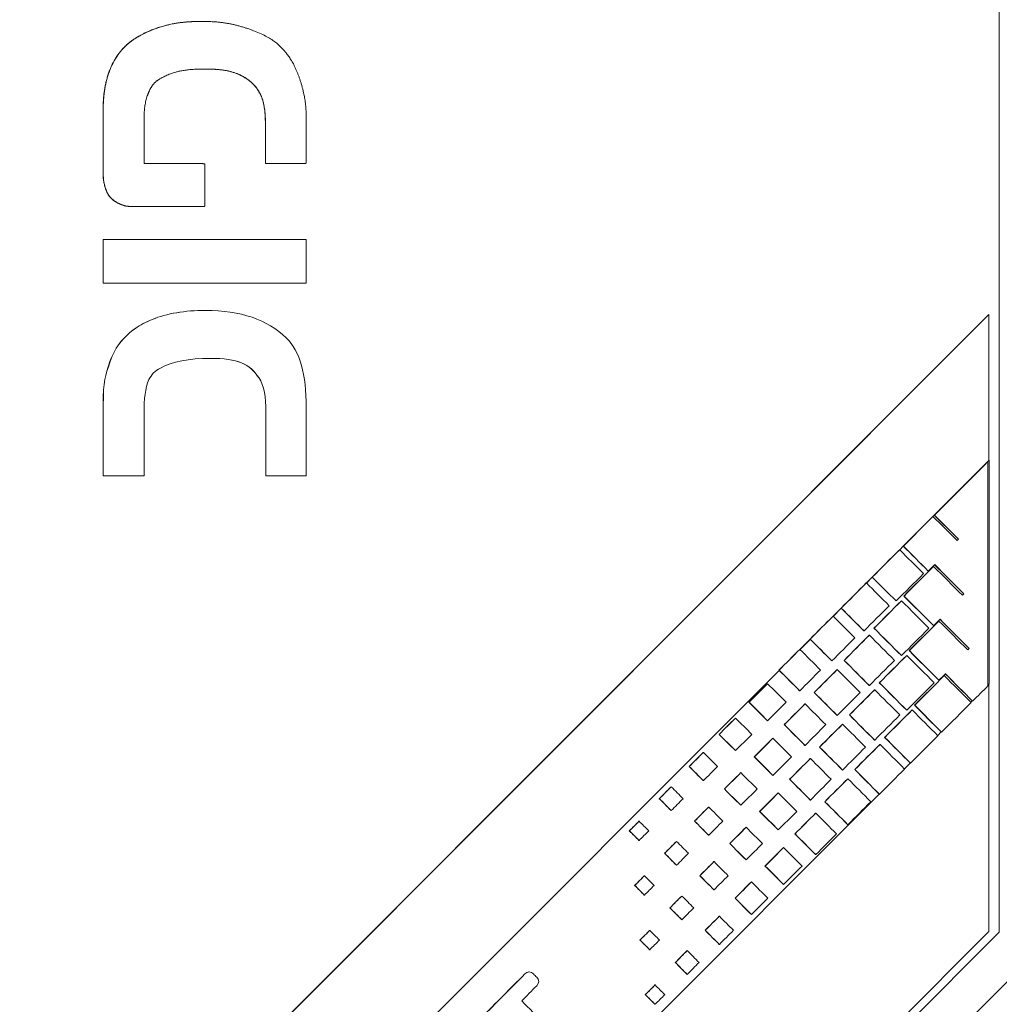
# Model space of a CAD drawing. Header units: millimetres. Extents: x 4 to 836, y 5 to 589.
# Tile 16 of 95: x 226 to 249, y 336 to 360. Entities that reach past the tile are written whole.
import ezdxf

# ---------------------------------------------------------------- set-up
doc = ezdxf.new("R2010")
doc.units = ezdxf.units.MM
doc.layers.add('1', color=7, linetype='Continuous', true_color=0xffffff)

msp = doc.modelspace()

# ---------------------------------------------------------------- linework, layer by layer
at = {"layer": '1', "color": 252, "linetype": 'Continuous', "lineweight": 13}
for p, q in [((249.253, 338.098), (249.253, 404.569)), ((233.767, 322.612), (249.253, 338.098))]:
    msp.add_line(p, q, dxfattribs=at)
at = {"layer": '1', "color": 7, "linetype": 'Continuous', "lineweight": 18}
for p, q in [((230.091, 359.978), (230.088, 359.978)), ((230.014, 356.561), (230.01, 356.561)), ((227.722, 353.689), (227.719, 353.689)), ((230.18, 353.036), (230.177, 353.036)), ((227.885, 351.806), (227.882, 351.806)), ((231.456, 351.422), (231.453, 351.422)), ((248.001, 348.429), (249.006, 349.435)), ((248.977, 349.402), (249.01, 349.435)), ((249.006, 349.435), (249.01, 349.435)), ((249.01, 349.435), (249.01, 344.061)), ((227.722, 349.059), (227.719, 349.059)), ((247.656, 348.084), (247.69, 348.118)), ((247.659, 348.083), (247.692, 348.117)), ((246.859, 347.286), (246.945, 347.372)), ((246.861, 347.284), (246.946, 347.37)), ((246.06, 346.487), (246.199, 346.626)), ((246.062, 346.485), (246.201, 346.624)), ((245.261, 345.688), (245.454, 345.881)), ((245.263, 345.686), (245.456, 345.879)), ((244.463, 344.889), (244.708, 345.134)), ((244.465, 344.887), (244.71, 345.133)), ((226.32, 326.735), (243.963, 344.388)), ((226.324, 326.735), (243.965, 344.387)), ((249.01, 344.061), (248.979, 344.03)), ((248.603, 343.654), (248.57, 343.621)), ((247.857, 342.908), (247.772, 342.822)), ((247.112, 342.162), (246.973, 342.023)), ((246.367, 341.416), (231.694, 326.735))]:
    msp.add_line(p, q, dxfattribs=at)
at = {"layer": '1', "color": 18, "linetype": 'Continuous', "lineweight": 18}
for p, q in [((218.518, 322.435), (248.999, 352.935)), ((218.521, 322.435), (249.003, 352.935)), ((249.003, 352.935), (248.999, 352.935)), ((249.003, 352.935), (249.003, 349.431)), ((249.003, 344.054), (249.003, 338.118)), ((249.003, 338.118), (233.512, 322.618))]:
    msp.add_line(p, q, dxfattribs=at)
at = {"layer": '1', "color": 163, "linetype": 'Continuous', "lineweight": 18}
for p, q in [((248.976, 349.402), (248.979, 349.402)), ((247.655, 348.084), (247.659, 348.084)), ((247.69, 348.119), (247.694, 348.119)), ((248.27, 347.538), (248.274, 347.538)), ((246.856, 347.286), (246.859, 347.286)), ((246.944, 347.374), (246.947, 347.374)), ((247.543, 346.774), (247.546, 346.774)), ((247.671, 346.885), (247.674, 346.885)), ((246.198, 346.629), (246.201, 346.629)), ((246.056, 346.488), (246.06, 346.488)), ((246.96, 346.174), (246.963, 346.174)), ((248.398, 346.226), (248.402, 346.226)), ((245.451, 345.884), (245.455, 345.884)), ((246.771, 346.055), (246.774, 346.055)), ((246.899, 346.059), (246.902, 346.059)), ((245.257, 345.69), (245.26, 345.69)), ((246.241, 345.401), (246.245, 345.401)), ((247.671, 345.462), (247.674, 345.462)), ((247.799, 345.573), (247.802, 345.573)), ((244.705, 345.139), (244.708, 345.139)), ((245.999, 345.336), (246.002, 345.336)), ((246.127, 345.234), (246.13, 345.234)), ((244.457, 344.892), (244.461, 344.892)), ((248.526, 344.914), (248.53, 344.914)), ((246.899, 344.743), (246.902, 344.743)), ((247.027, 344.748), (247.03, 344.748)), ((247.088, 344.862), (247.092, 344.862)), ((245.227, 344.616), (245.23, 344.616)), ((245.355, 344.408), (245.358, 344.408)), ((245.522, 344.629), (245.526, 344.629)), ((243.958, 344.394), (243.962, 344.394)), ((247.927, 344.262), (247.93, 344.262)), ((243.683, 344.068), (243.686, 344.068)), ((246.127, 344.024), (246.13, 344.024)), ((246.369, 344.089), (246.373, 344.089)), ((247.799, 344.151), (247.802, 344.151)), ((244.455, 343.897), (244.458, 343.897)), ((244.804, 343.856), (244.807, 343.856)), ((246.255, 343.922), (246.258, 343.922)), ((243.238, 343.623), (243.241, 343.623)), ((244.583, 343.582), (244.586, 343.582)), ((247.216, 343.55), (247.219, 343.55)), ((248.608, 343.649), (248.611, 343.649)), ((242.911, 343.242), (242.914, 343.242)), ((245.355, 343.305), (245.358, 343.305)), ((245.65, 343.317), (245.654, 343.317)), ((247.027, 343.431), (247.03, 343.431)), ((247.155, 343.436), (247.158, 343.436)), ((243.683, 343.178), (243.686, 343.178)), ((244.084, 343.084), (244.088, 343.084)), ((245.483, 343.096), (245.486, 343.096)), ((242.519, 342.85), (242.522, 342.85)), ((243.811, 342.756), (243.814, 342.756)), ((246.497, 342.778), (246.501, 342.778)), ((247.861, 342.904), (247.865, 342.904)), ((244.583, 342.585), (244.586, 342.585)), ((244.931, 342.544), (244.935, 342.544)), ((246.255, 342.712), (246.258, 342.712)), ((246.383, 342.61), (246.386, 342.61)), ((242.139, 342.417), (242.142, 342.417)), ((242.911, 342.459), (242.914, 342.459)), ((243.366, 342.311), (243.369, 342.311)), ((241.8, 342.078), (241.804, 342.078)), ((244.711, 342.27), (244.714, 342.27)), ((247.115, 342.159), (247.119, 342.159)), ((243.039, 341.931), (243.042, 341.931)), ((243.811, 341.866), (243.814, 341.866)), ((245.483, 341.993), (245.486, 341.993)), ((245.778, 342.005), (245.782, 342.005)), ((241.366, 341.591), (241.37, 341.591)), ((242.139, 341.739), (242.142, 341.739)), ((244.212, 341.772), (244.216, 341.772)), ((245.611, 341.784), (245.614, 341.784)), ((242.647, 341.539), (242.65, 341.539)), ((243.939, 341.445), (243.942, 341.445)), ((246.369, 341.414), (246.372, 341.414)), ((241.081, 341.305), (241.085, 341.305)), ((242.267, 341.105), (242.27, 341.105)), ((243.039, 341.147), (243.042, 341.147)), ((244.711, 341.273), (244.714, 341.273)), ((245.059, 341.233), (245.063, 341.233)), ((241.366, 341.02), (241.37, 341.02)), ((243.494, 340.999), (243.497, 340.999)), ((244.839, 340.959), (244.842, 340.959)), ((240.594, 340.765), (240.598, 340.765)), ((241.928, 340.766), (241.932, 340.766)), ((245.611, 340.681), (245.614, 340.681)), ((240.362, 340.533), (240.366, 340.533)), ((242.267, 340.428), (242.27, 340.428)), ((243.167, 340.619), (243.17, 340.619)), ((243.939, 340.554), (243.942, 340.554)), ((244.34, 340.46), (244.344, 340.46)), ((240.594, 340.301), (240.598, 340.301)), ((241.494, 340.279), (241.498, 340.279)), ((242.775, 340.227), (242.778, 340.227)), ((241.209, 339.994), (241.213, 339.994)), ((244.067, 340.133), (244.07, 340.133)), ((244.839, 339.962), (244.842, 339.962)), ((241.494, 339.708), (241.498, 339.708)), ((242.395, 339.793), (242.398, 339.793)), ((243.167, 339.835), (243.17, 339.835)), ((243.622, 339.688), (243.625, 339.688)), ((240.723, 339.453), (240.726, 339.453)), ((242.056, 339.454), (242.06, 339.454)), ((240.49, 339.221), (240.494, 339.221)), ((243.295, 339.307), (243.298, 339.307)), ((244.067, 339.242), (244.07, 339.242)), ((240.723, 338.989), (240.726, 338.989)), ((241.623, 338.967), (241.626, 338.967)), ((242.395, 339.116), (242.398, 339.116)), ((242.903, 338.915), (242.906, 338.915)), ((241.337, 338.682), (241.34, 338.682)), ((243.295, 338.523), (243.298, 338.523)), ((241.623, 338.397), (241.626, 338.397)), ((242.522, 338.481), (242.526, 338.481)), ((240.851, 338.142), (240.854, 338.142)), ((242.184, 338.143), (242.187, 338.143)), ((240.618, 337.909), (240.622, 337.909)), ((242.522, 337.804), (242.526, 337.804)), ((240.851, 337.677), (240.854, 337.677)), ((241.75, 337.656), (241.754, 337.656)), ((241.465, 337.37), (241.469, 337.37)), ((241.75, 337.085), (241.754, 337.085)), ((240.979, 336.83), (240.982, 336.83)), ((240.746, 336.598), (240.75, 336.598))]:
    msp.add_line(p, q, dxfattribs=at)
at = {"layer": '1', "color": 252, "linetype": 'Continuous', "lineweight": 18}
msp.add_line((250.218, 337.684), (234.439, 321.905), dxfattribs=at)
at = {"layer": '1', "color": 5, "linetype": 'Continuous', "lineweight": 18}
msp.add_line((237.957, 337.145), (237.953, 337.145), dxfattribs=at)
at = {"layer": '1', "color": 7, "linetype": 'Continuous', "lineweight": 18}
for points, degree, knots in [([(230.088, 359.978), (230.087, 359.978), (230.029, 359.978), (229.911, 359.976), (229.734, 359.97), (229.485, 359.951), (229.133, 359.889), (228.683, 359.713), (228.36, 359.505), (228.18, 359.32), (228.103, 359.222), (227.993, 359.077), (227.806, 358.725), (227.729, 358.269), (227.719, 357.983), (227.719, 357.983), (227.719, 357.714), (227.719, 357.714), (227.719, 357.714), (227.719, 357.063), (227.719, 356.273), (227.719, 356.273), (227.719, 356.118), (227.783, 355.929), (227.808, 355.858), (227.862, 355.78), (227.938, 355.689), (228.029, 355.637), (228.099, 355.597), (228.258, 355.533), (228.334, 355.533), (228.458, 355.533), (228.458, 355.533), (228.679, 355.533), (229.016, 355.533), (229.257, 355.533), (229.412, 355.533), (229.501, 355.533), (229.535, 355.533)], 7, [0, 0, 0, 0, 0, 0, 0, 0, 0.0003, 0.03293, 0.06556, 0.09819, 0.13082, 0.16345, 0.19608, 0.228709, 0.261339, 0.293969, 0.326599, 0.359229, 0.391859, 0.424489, 0.457119, 0.489749, 0.522379, 0.555009, 0.587639, 0.620269, 0.652899, 0.685529, 0.718159, 0.750789, 0.783419, 0.816049, 0.848679, 0.881309, 0.913938, 0.946568, 0.979198, 1, 1, 1, 1, 1, 1, 1, 1]), ([(230.168, 358.834), (230.219, 358.834), (230.325, 358.833), (230.481, 358.827), (230.683, 358.809), (230.95, 358.754), (231.255, 358.593), (231.538, 358.293), (231.617, 357.903), (231.617, 357.55), (231.617, 357.55), (231.617, 357.12), (231.617, 356.952), (231.617, 356.803), (231.617, 356.561), (231.617, 356.561), (231.617, 356.561), (231.772, 356.561), (231.944, 356.561), (232.094, 356.561), (232.214, 356.561), (232.292, 356.561), (232.332, 356.561), (232.337, 356.561)], 7, [0, 0, 0, 0, 0, 0, 0, 0, 0.056912, 0.119264, 0.181616, 0.243967, 0.306319, 0.368671, 0.431023, 0.493375, 0.555727, 0.618079, 0.680431, 0.742783, 0.805135, 0.867487, 0.929839, 0.99219, 1, 1, 1, 1, 1, 1, 1, 1]), ([(227.722, 354.736), (227.722, 354.736), (227.722, 353.689), (227.722, 353.689), (227.722, 353.689), (232.598, 353.689), (232.598, 353.689)], 3, [0, 0, 0, 0, 0.500001, 0.500001, 0.500001, 1, 1, 1, 1]), ([(232.598, 353.689), (232.598, 353.689), (232.598, 354.736), (232.598, 354.736), (232.598, 354.736), (227.722, 354.736), (227.722, 354.736)], 3, [0, 0, 0, 0, 0.5, 0.5, 0.5, 1, 1, 1, 1]), ([(230.177, 353.036), (229.68, 353.036), (229.068, 352.93), (228.467, 352.61), (228.109, 352.283), (227.944, 351.988), (227.882, 351.806)], 3, [0, 0, 0, 0, 0.4104, 0.584, 0.7688, 1, 1, 1, 1]), ([(232.118, 352.373), (231.667, 352.815), (231.024, 353.036), (230.179, 353.036), (229.683, 353.036), (229.071, 352.93), (228.47, 352.61), (228.111, 352.283), (227.947, 351.988), (227.885, 351.806)], 3, [0, 0, 0, 0, 0.5, 0.5, 0.5, 0.7052, 0.792, 0.8844, 1, 1, 1, 1]), ([(231.456, 351.422), (231.6, 351.211), (231.629, 350.961), (231.629, 350.596), (231.629, 350.596), (231.629, 349.059), (231.629, 349.059), (231.629, 349.059), (232.598, 349.059), (232.598, 349.059), (232.598, 349.059), (232.598, 350.711), (232.598, 350.711), (232.598, 351.489), (232.454, 352.046), (232.118, 352.373)], 3, [0, 0, 0, 0, 0.2, 0.2, 0.2, 0.4, 0.4, 0.4, 0.6, 0.6, 0.6, 0.8, 0.8, 0.8, 1, 1, 1, 1]), ([(227.882, 351.806), (227.767, 351.451), (227.719, 351.355), (227.719, 350.759), (227.719, 350.759), (227.719, 350.423), (227.719, 349.887), (227.719, 349.607), (227.719, 349.387), (227.719, 349.154), (227.719, 349.059), (227.719, 349.059)], 3, [0, 0, 0, 0, 0.500094, 0.500094, 0.500094, 0.69373, 0.755342, 0.814153, 0.858961, 0.900969, 1, 1, 1, 1]), ([(229.095, 351.652), (229.364, 351.806), (229.795, 351.883), (230.285, 351.883), (230.966, 351.883), (231.245, 351.749), (231.456, 351.422)], 3, [0, 0, 0, 0, 0.5, 0.5, 0.5, 1, 1, 1, 1]), ([(228.701, 349.059), (228.701, 349.059), (228.701, 349.201), (228.701, 349.679), (228.701, 350.299), (228.701, 350.557), (228.701, 350.557), (228.701, 350.905), (228.742, 351.348), (228.968, 351.589), (229.095, 351.652)], 3, [0, 0, 0, 0, 0.1176, 0.2016, 0.3556, 0.5, 0.5, 0.5, 0.8064, 1, 1, 1, 1]), ([(227.722, 349.059), (227.722, 349.059), (227.807, 349.059), (227.977, 349.059), (228.173, 349.059), (228.52, 349.059), (228.701, 349.059), (228.701, 349.059)], 3, [0, 0, 0, 0, 0.260807, 0.333609, 0.412011, 0.686419, 1, 1, 1, 1])]:
    msp.add_open_spline(points, degree=degree, knots=knots, dxfattribs=at)
for points, degree in [([(228.701, 356.719), (228.701, 356.721), (228.701, 356.728), (228.701, 356.745), (228.701, 356.794), (228.701, 356.923), (228.701, 357.048), (228.701, 357.183), (228.701, 357.512), (228.701, 357.512), (228.701, 357.864), (228.728, 358.147), (228.889, 358.456), (228.98, 358.547), (229.095, 358.607), (229.344, 358.751), (229.699, 358.838), (230.17, 358.838), (230.507, 358.838), (230.892, 358.786), (231.254, 358.597), (231.541, 358.293), (231.619, 357.903), (231.619, 357.55), (231.619, 357.55), (231.619, 357.12), (231.619, 356.952), (231.619, 356.803), (231.619, 356.561), (231.619, 356.561), (231.619, 356.561), (231.797, 356.561), (232.041, 356.561), (232.308, 356.561), (232.598, 356.561), (232.598, 356.561), (232.598, 356.561), (232.598, 356.901), (232.598, 357.113), (232.598, 357.314), (232.598, 357.666), (232.598, 357.666), (232.598, 357.97), (232.545, 358.342), (232.367, 358.85), (232.228, 359.082), (232.118, 359.222), (231.926, 359.466), (231.617, 359.679), (230.916, 359.922), (230.491, 359.981), (230.083, 359.981), (229.695, 359.981), (229.21, 359.918), (228.685, 359.713), (228.363, 359.505), (228.183, 359.32), (228.106, 359.222), (227.996, 359.077), (227.809, 358.725), (227.732, 358.269), (227.722, 357.983), (227.722, 357.983), (227.722, 357.714), (227.722, 357.714), (227.722, 357.714), (227.722, 357.063), (227.722, 356.273), (227.722, 356.273), (227.722, 356.118), (227.786, 355.929), (227.811, 355.858), (227.865, 355.78), (227.941, 355.689), (228.032, 355.637), (228.102, 355.597), (228.261, 355.533), (228.337, 355.533), (228.461, 355.533), (228.461, 355.533), (228.752, 355.533), (229.349, 355.533), (229.675, 355.533), (230.006, 355.533), (230.16, 355.533), (230.16, 355.533), (230.16, 355.533), (230.16, 355.739), (230.16, 356.122), (230.16, 356.433), (230.16, 356.561), (230.16, 356.561), (230.16, 356.561), (229.993, 356.561), (229.695, 356.561), (229.479, 356.561), (229.386, 356.561), (229.167, 356.561), (229.024, 356.561), (228.978, 356.561), (228.845, 356.561), (228.845, 356.561), (228.758, 356.561), (228.723, 356.562), (228.702, 356.562), (228.701, 356.584), (228.701, 356.628), (228.701, 356.715), (228.701, 356.715), (228.701, 356.715), (228.701, 356.715), (228.701, 356.715), (228.701, 356.715), (228.701, 356.717), (228.701, 356.719)], 7), ([(227.722, 354.736), (227.719, 354.736)], 1), ([(230.282, 351.883), (230.964, 351.883), (231.242, 351.749), (231.453, 351.422)], 3)]:
    msp.add_open_spline(points, degree=degree, dxfattribs=at)
at = {"layer": '1', "color": 7, "linetype": 'Continuous', "lineweight": 13}
msp.add_open_spline([(227.885, 351.806), (227.77, 351.451), (227.722, 351.355), (227.722, 350.759), (227.722, 350.759), (227.722, 350.423), (227.722, 349.887), (227.722, 349.607), (227.722, 349.387), (227.722, 349.154), (227.722, 349.059), (227.722, 349.059)], degree=3, knots=[0, 0, 0, 0, 0.500094, 0.500094, 0.500094, 0.69373, 0.755342, 0.814153, 0.858961, 0.900969, 1, 1, 1, 1], dxfattribs=at)
at = {"layer": '1', "color": 163, "linetype": 'Continuous', "lineweight": 18}
for points in [[(247.69, 348.119), (248.119, 348.546), (248.547, 348.974), (248.976, 349.402)], [(247.694, 348.119), (248.122, 348.546), (248.551, 348.974), (248.979, 349.402)], [(248.979, 349.402), (248.979, 347.607), (248.979, 345.811), (248.979, 344.016)], [(246.944, 347.374), (247.181, 347.61), (247.418, 347.847), (247.655, 348.084)], [(246.947, 347.374), (247.184, 347.61), (247.422, 347.847), (247.659, 348.084)], [(247.659, 348.084), (247.852, 347.891), (248.046, 347.697), (248.239, 347.504)], [(248.27, 347.538), (248.077, 347.732), (247.883, 347.925), (247.69, 348.119)], [(248.274, 347.538), (248.08, 347.732), (247.887, 347.925), (247.694, 348.119)], [(248.237, 347.505), (248.248, 347.516), (248.259, 347.527), (248.27, 347.538)], [(248.239, 347.504), (248.251, 347.515), (248.262, 347.527), (248.274, 347.538)], [(246.198, 346.629), (246.417, 346.848), (246.636, 347.067), (246.856, 347.286)], [(246.201, 346.629), (246.42, 346.848), (246.64, 347.067), (246.859, 347.286)], [(246.859, 347.286), (247.05, 347.095), (247.241, 346.904), (247.432, 346.713)], [(247.543, 346.774), (247.343, 346.974), (247.143, 347.174), (246.944, 347.374)], [(247.546, 346.774), (247.347, 346.974), (247.147, 347.174), (246.947, 347.374)], [(246.96, 346.174), (247.197, 346.411), (247.434, 346.648), (247.671, 346.885)], [(246.963, 346.174), (247.2, 346.411), (247.437, 346.648), (247.674, 346.885)], [(247.7, 346.928), (247.649, 346.877), (247.598, 346.826), (247.546, 346.774)], [(247.674, 346.885), (247.905, 346.654), (248.136, 346.423), (248.367, 346.192)], [(248.398, 346.226), (248.165, 346.46), (247.932, 346.693), (247.699, 346.926)], [(248.402, 346.226), (248.168, 346.46), (247.934, 346.694), (247.7, 346.928)], [(246.771, 346.055), (246.58, 346.246), (246.389, 346.437), (246.198, 346.629)], [(246.774, 346.055), (246.583, 346.246), (246.392, 346.437), (246.201, 346.629)], [(247.432, 346.713), (247.213, 346.494), (246.993, 346.274), (246.774, 346.055)], [(245.451, 345.884), (245.653, 346.085), (245.855, 346.286), (246.056, 346.488)], [(245.455, 345.884), (245.656, 346.085), (245.858, 346.286), (246.06, 346.488)], [(246.06, 346.488), (246.242, 346.305), (246.424, 346.123), (246.607, 345.941)], [(247.671, 345.462), (247.434, 345.699), (247.197, 345.937), (246.96, 346.174)], [(247.674, 345.462), (247.437, 345.699), (247.2, 345.937), (246.963, 346.174)], [(248.365, 346.194), (248.376, 346.205), (248.387, 346.215), (248.398, 346.226)], [(248.367, 346.192), (248.379, 346.203), (248.39, 346.215), (248.402, 346.226)], [(245.999, 345.336), (245.816, 345.518), (245.634, 345.701), (245.451, 345.884)], [(246.002, 345.336), (245.82, 345.518), (245.637, 345.701), (245.455, 345.884)], [(246.607, 345.941), (246.405, 345.739), (246.204, 345.537), (246.002, 345.336)], [(246.241, 345.401), (246.46, 345.621), (246.68, 345.84), (246.899, 346.059)], [(246.245, 345.401), (246.464, 345.621), (246.683, 345.84), (246.902, 346.059)], [(246.902, 346.059), (247.122, 345.84), (247.341, 345.621), (247.56, 345.401)], [(244.705, 345.139), (244.889, 345.322), (245.073, 345.506), (245.257, 345.69)], [(244.708, 345.139), (244.892, 345.322), (245.076, 345.506), (245.26, 345.69)], [(245.26, 345.69), (245.434, 345.516), (245.608, 345.342), (245.782, 345.168)], [(247.828, 345.617), (247.777, 345.565), (247.726, 345.514), (247.674, 345.462)], [(248.526, 344.914), (248.293, 345.148), (248.06, 345.381), (247.827, 345.615)], [(248.53, 344.914), (248.296, 345.148), (248.062, 345.382), (247.828, 345.617)], [(246.899, 344.743), (246.68, 344.963), (246.46, 345.182), (246.241, 345.401)], [(246.902, 344.743), (246.683, 344.963), (246.464, 345.182), (246.245, 345.401)], [(247.56, 345.401), (247.341, 345.182), (247.122, 344.963), (246.902, 344.743)], [(247.088, 344.862), (247.325, 345.099), (247.562, 345.336), (247.799, 345.573)], [(247.092, 344.862), (247.328, 345.099), (247.565, 345.336), (247.802, 345.573)], [(247.802, 345.573), (248.033, 345.342), (248.264, 345.111), (248.495, 344.88)], [(245.227, 344.616), (245.053, 344.791), (244.879, 344.965), (244.705, 345.139)], [(245.23, 344.616), (245.056, 344.791), (244.882, 344.965), (244.708, 345.139)], [(245.782, 345.168), (245.598, 344.984), (245.414, 344.8), (245.23, 344.616)], [(245.522, 344.629), (245.724, 344.83), (245.925, 345.032), (246.127, 345.234)], [(245.526, 344.629), (245.727, 344.83), (245.929, 345.032), (246.13, 345.234)], [(246.13, 345.234), (246.332, 345.032), (246.533, 344.83), (246.735, 344.629)], [(243.958, 344.394), (244.125, 344.56), (244.291, 344.726), (244.457, 344.892)], [(243.962, 344.394), (244.128, 344.56), (244.294, 344.726), (244.461, 344.892)], [(244.461, 344.892), (244.626, 344.726), (244.791, 344.561), (244.956, 344.396)], [(248.493, 344.882), (248.504, 344.893), (248.515, 344.903), (248.526, 344.914)], [(248.495, 344.88), (248.507, 344.891), (248.518, 344.903), (248.53, 344.914)], [(246.369, 344.089), (246.588, 344.309), (246.808, 344.528), (247.027, 344.748)], [(246.373, 344.089), (246.592, 344.309), (246.811, 344.528), (247.03, 344.748)], [(247.03, 344.748), (247.249, 344.528), (247.469, 344.309), (247.688, 344.089)], [(247.799, 344.151), (247.562, 344.388), (247.325, 344.625), (247.088, 344.862)], [(247.802, 344.151), (247.565, 344.388), (247.328, 344.625), (247.092, 344.862)], [(244.804, 343.856), (244.987, 344.04), (245.171, 344.224), (245.355, 344.408)], [(244.807, 343.856), (244.991, 344.04), (245.174, 344.224), (245.358, 344.408)], [(245.358, 344.408), (245.542, 344.224), (245.726, 344.04), (245.909, 343.856)], [(246.127, 344.024), (245.925, 344.225), (245.724, 344.427), (245.522, 344.629)], [(246.13, 344.024), (245.929, 344.225), (245.727, 344.427), (245.526, 344.629)], [(246.735, 344.629), (246.533, 344.427), (246.332, 344.225), (246.13, 344.024)], [(244.455, 343.897), (244.289, 344.063), (244.124, 344.228), (243.958, 344.394)], [(244.458, 343.897), (244.293, 344.063), (244.127, 344.228), (243.962, 344.394)], [(244.956, 344.396), (244.79, 344.229), (244.624, 344.063), (244.458, 343.897)], [(247.216, 343.55), (247.453, 343.787), (247.69, 344.024), (247.927, 344.262)], [(247.219, 343.55), (247.456, 343.787), (247.693, 344.024), (247.93, 344.262)], [(247.956, 344.305), (247.905, 344.253), (247.854, 344.202), (247.802, 344.151)], [(247.93, 344.262), (248.146, 344.046), (248.361, 343.83), (248.577, 343.615)], [(248.608, 343.649), (248.39, 343.867), (248.172, 344.085), (247.955, 344.303)], [(248.611, 343.649), (248.393, 343.868), (248.175, 344.086), (247.956, 344.305)], [(243.238, 343.623), (243.386, 343.771), (243.534, 343.92), (243.683, 344.068)], [(243.241, 343.623), (243.389, 343.771), (243.538, 343.92), (243.686, 344.068)], [(243.686, 344.068), (243.834, 343.92), (243.983, 343.771), (244.131, 343.623)], [(247.027, 343.431), (246.808, 343.651), (246.588, 343.87), (246.369, 344.089)], [(247.03, 343.431), (246.811, 343.651), (246.592, 343.87), (246.373, 344.089)], [(247.688, 344.089), (247.469, 343.87), (247.249, 343.651), (247.03, 343.431)], [(248.979, 344.016), (248.857, 343.894), (248.734, 343.771), (248.611, 343.649)], [(245.355, 343.305), (245.171, 343.488), (244.987, 343.672), (244.804, 343.856)], [(245.358, 343.305), (245.174, 343.488), (244.991, 343.672), (244.807, 343.856)], [(245.909, 343.856), (245.726, 343.672), (245.542, 343.488), (245.358, 343.305)], [(245.65, 343.317), (245.852, 343.519), (246.053, 343.72), (246.255, 343.922)], [(245.654, 343.317), (245.855, 343.519), (246.057, 343.72), (246.258, 343.922)], [(246.258, 343.922), (246.46, 343.72), (246.661, 343.519), (246.863, 343.317)], [(243.683, 343.178), (243.534, 343.326), (243.386, 343.475), (243.238, 343.623)], [(243.686, 343.178), (243.538, 343.326), (243.389, 343.475), (243.241, 343.623)], [(244.131, 343.623), (243.983, 343.475), (243.834, 343.326), (243.686, 343.178)], [(244.084, 343.084), (244.25, 343.25), (244.416, 343.416), (244.583, 343.582)], [(244.088, 343.084), (244.254, 343.25), (244.42, 343.416), (244.586, 343.582)], [(244.586, 343.582), (244.752, 343.416), (244.918, 343.25), (245.084, 343.084)], [(247.861, 342.904), (247.646, 343.119), (247.431, 343.335), (247.216, 343.55)], [(247.865, 342.904), (247.65, 343.119), (247.435, 343.335), (247.219, 343.55)], [(248.577, 343.615), (248.34, 343.378), (248.102, 343.141), (247.865, 342.904)], [(242.519, 342.85), (242.649, 342.981), (242.78, 343.112), (242.911, 343.242)], [(242.522, 342.85), (242.653, 342.981), (242.783, 343.112), (242.914, 343.242)], [(242.914, 343.242), (243.045, 343.112), (243.175, 342.981), (243.306, 342.85)], [(246.255, 342.712), (246.053, 342.914), (245.852, 343.115), (245.65, 343.317)], [(246.258, 342.712), (246.057, 342.914), (245.855, 343.115), (245.654, 343.317)], [(246.863, 343.317), (246.661, 343.115), (246.46, 342.914), (246.258, 342.712)], [(246.497, 342.778), (246.716, 342.997), (246.936, 343.216), (247.155, 343.436)], [(246.501, 342.778), (246.72, 342.997), (246.939, 343.216), (247.158, 343.436)], [(247.158, 343.436), (247.365, 343.229), (247.571, 343.023), (247.777, 342.816)], [(244.583, 342.585), (244.416, 342.751), (244.25, 342.918), (244.084, 343.084)], [(244.586, 342.585), (244.42, 342.751), (244.254, 342.918), (244.088, 343.084)], [(245.084, 343.084), (244.918, 342.918), (244.752, 342.751), (244.586, 342.585)], [(244.931, 342.544), (245.115, 342.728), (245.299, 342.912), (245.483, 343.096)], [(244.935, 342.544), (245.119, 342.728), (245.302, 342.912), (245.486, 343.096)], [(245.486, 343.096), (245.67, 342.912), (245.854, 342.728), (246.037, 342.544)], [(242.911, 342.459), (242.78, 342.589), (242.649, 342.72), (242.519, 342.85)], [(242.914, 342.459), (242.783, 342.589), (242.653, 342.72), (242.522, 342.85)], [(243.306, 342.85), (243.175, 342.72), (243.045, 342.589), (242.914, 342.459)], [(243.366, 342.311), (243.514, 342.46), (243.662, 342.608), (243.811, 342.756)], [(243.369, 342.311), (243.517, 342.46), (243.666, 342.608), (243.814, 342.756)], [(243.814, 342.756), (243.962, 342.608), (244.111, 342.46), (244.259, 342.311)], [(247.115, 342.159), (246.909, 342.365), (246.703, 342.572), (246.497, 342.778)], [(247.119, 342.159), (246.913, 342.365), (246.707, 342.572), (246.501, 342.778)], [(247.777, 342.816), (247.558, 342.597), (247.338, 342.378), (247.119, 342.159)], [(245.483, 341.993), (245.299, 342.177), (245.115, 342.361), (244.931, 342.544)], [(245.486, 341.993), (245.302, 342.177), (245.119, 342.361), (244.935, 342.544)], [(246.037, 342.544), (245.854, 342.361), (245.67, 342.177), (245.486, 341.993)], [(245.778, 342.005), (245.98, 342.207), (246.181, 342.408), (246.383, 342.61)], [(245.782, 342.005), (245.983, 342.207), (246.185, 342.408), (246.386, 342.61)], [(246.386, 342.61), (246.583, 342.413), (246.78, 342.216), (246.977, 342.018)], [(241.8, 342.078), (241.913, 342.191), (242.026, 342.304), (242.139, 342.417)], [(241.804, 342.078), (241.916, 342.191), (242.029, 342.304), (242.142, 342.417)], [(242.142, 342.417), (242.255, 342.304), (242.368, 342.191), (242.48, 342.078)], [(243.811, 341.866), (243.662, 342.014), (243.514, 342.163), (243.366, 342.311)], [(243.814, 341.866), (243.666, 342.014), (243.517, 342.163), (243.369, 342.311)], [(244.259, 342.311), (244.111, 342.163), (243.962, 342.014), (243.814, 341.866)], [(242.139, 341.739), (242.026, 341.852), (241.913, 341.965), (241.8, 342.078)], [(242.142, 341.739), (242.029, 341.852), (241.916, 341.965), (241.804, 342.078)], [(242.48, 342.078), (242.368, 341.965), (242.255, 341.852), (242.142, 341.739)], [(244.212, 341.772), (244.379, 341.938), (244.545, 342.104), (244.711, 342.27)], [(244.216, 341.772), (244.382, 341.938), (244.548, 342.104), (244.714, 342.27)], [(244.714, 342.27), (244.88, 342.104), (245.046, 341.938), (245.212, 341.772)], [(242.647, 341.539), (242.777, 341.669), (242.908, 341.8), (243.039, 341.931)], [(242.65, 341.539), (242.781, 341.669), (242.911, 341.8), (243.042, 341.931)], [(243.042, 341.931), (243.173, 341.8), (243.303, 341.669), (243.434, 341.539)], [(246.369, 341.414), (246.172, 341.611), (245.975, 341.808), (245.778, 342.005)], [(246.372, 341.414), (246.175, 341.611), (245.979, 341.808), (245.782, 342.005)], [(246.977, 342.018), (246.776, 341.817), (246.574, 341.616), (246.372, 341.414)], [(241.081, 341.305), (241.176, 341.401), (241.271, 341.496), (241.366, 341.591)], [(241.085, 341.305), (241.18, 341.401), (241.275, 341.496), (241.37, 341.591)], [(241.37, 341.591), (241.465, 341.496), (241.56, 341.401), (241.656, 341.305)], [(244.711, 341.273), (244.545, 341.44), (244.379, 341.606), (244.212, 341.772)], [(244.714, 341.273), (244.548, 341.44), (244.382, 341.606), (244.216, 341.772)], [(245.212, 341.772), (245.046, 341.606), (244.88, 341.44), (244.714, 341.273)], [(245.059, 341.233), (245.243, 341.416), (245.427, 341.6), (245.611, 341.784)], [(245.063, 341.233), (245.246, 341.416), (245.43, 341.6), (245.614, 341.784)], [(245.614, 341.784), (245.798, 341.6), (245.982, 341.416), (246.165, 341.233)], [(243.039, 341.147), (242.908, 341.277), (242.777, 341.408), (242.647, 341.539)], [(243.042, 341.147), (242.911, 341.277), (242.781, 341.408), (242.65, 341.539)], [(243.434, 341.539), (243.303, 341.408), (243.173, 341.277), (243.042, 341.147)], [(243.494, 340.999), (243.642, 341.148), (243.79, 341.296), (243.939, 341.445)], [(243.497, 340.999), (243.645, 341.148), (243.794, 341.296), (243.942, 341.445)], [(243.942, 341.445), (244.09, 341.296), (244.239, 341.148), (244.387, 340.999)], [(241.366, 341.02), (241.271, 341.115), (241.176, 341.21), (241.081, 341.305)], [(241.37, 341.02), (241.275, 341.115), (241.18, 341.21), (241.085, 341.305)], [(241.656, 341.305), (241.56, 341.21), (241.465, 341.115), (241.37, 341.02)], [(241.928, 340.766), (242.041, 340.879), (242.154, 340.992), (242.267, 341.105)], [(241.932, 340.766), (242.044, 340.879), (242.157, 340.992), (242.27, 341.105)], [(242.27, 341.105), (242.383, 340.992), (242.496, 340.879), (242.609, 340.766)], [(245.611, 340.681), (245.427, 340.865), (245.243, 341.049), (245.059, 341.233)], [(245.614, 340.681), (245.43, 340.865), (245.246, 341.049), (245.063, 341.233)], [(246.165, 341.233), (245.982, 341.049), (245.798, 340.865), (245.614, 340.681)], [(243.939, 340.554), (243.79, 340.703), (243.642, 340.851), (243.494, 340.999)], [(243.942, 340.554), (243.794, 340.703), (243.645, 340.851), (243.497, 340.999)], [(244.387, 340.999), (244.239, 340.851), (244.09, 340.703), (243.942, 340.554)], [(244.34, 340.46), (244.506, 340.626), (244.673, 340.792), (244.839, 340.959)], [(244.344, 340.46), (244.51, 340.626), (244.676, 340.792), (244.842, 340.959)], [(244.842, 340.959), (245.008, 340.792), (245.174, 340.626), (245.34, 340.46)], [(240.362, 340.533), (240.44, 340.61), (240.517, 340.688), (240.594, 340.765)], [(240.366, 340.533), (240.443, 340.61), (240.521, 340.688), (240.598, 340.765)], [(240.598, 340.765), (240.675, 340.688), (240.753, 340.61), (240.83, 340.533)], [(242.267, 340.428), (242.154, 340.54), (242.041, 340.653), (241.928, 340.766)], [(242.27, 340.428), (242.157, 340.54), (242.044, 340.653), (241.932, 340.766)], [(242.609, 340.766), (242.496, 340.653), (242.383, 340.54), (242.27, 340.428)], [(240.594, 340.301), (240.517, 340.378), (240.44, 340.456), (240.362, 340.533)], [(240.598, 340.301), (240.521, 340.378), (240.443, 340.456), (240.366, 340.533)], [(240.83, 340.533), (240.753, 340.456), (240.675, 340.378), (240.598, 340.301)], [(242.775, 340.227), (242.905, 340.358), (243.036, 340.488), (243.167, 340.619)], [(242.778, 340.227), (242.909, 340.358), (243.039, 340.488), (243.17, 340.619)], [(243.17, 340.619), (243.301, 340.488), (243.431, 340.358), (243.562, 340.227)], [(244.839, 339.962), (244.673, 340.128), (244.506, 340.294), (244.34, 340.46)], [(244.842, 339.962), (244.676, 340.128), (244.51, 340.294), (244.344, 340.46)], [(245.34, 340.46), (245.174, 340.294), (245.008, 340.128), (244.842, 339.962)], [(241.209, 339.994), (241.304, 340.089), (241.399, 340.184), (241.494, 340.279)], [(241.213, 339.994), (241.308, 340.089), (241.403, 340.184), (241.498, 340.279)], [(241.498, 340.279), (241.593, 340.184), (241.688, 340.089), (241.783, 339.994)], [(243.167, 339.835), (243.036, 339.966), (242.905, 340.096), (242.775, 340.227)], [(243.17, 339.835), (243.039, 339.966), (242.909, 340.096), (242.778, 340.227)], [(243.562, 340.227), (243.431, 340.096), (243.301, 339.966), (243.17, 339.835)], [(241.494, 339.708), (241.399, 339.803), (241.304, 339.899), (241.209, 339.994)], [(241.498, 339.708), (241.403, 339.803), (241.308, 339.899), (241.213, 339.994)], [(241.783, 339.994), (241.688, 339.899), (241.593, 339.803), (241.498, 339.708)], [(243.622, 339.688), (243.77, 339.836), (243.918, 339.984), (244.067, 340.133)], [(243.625, 339.688), (243.773, 339.836), (243.922, 339.984), (244.07, 340.133)], [(244.07, 340.133), (244.218, 339.984), (244.367, 339.836), (244.515, 339.688)], [(242.056, 339.454), (242.169, 339.567), (242.282, 339.68), (242.395, 339.793)], [(242.06, 339.454), (242.172, 339.567), (242.285, 339.68), (242.398, 339.793)], [(242.398, 339.793), (242.511, 339.68), (242.624, 339.567), (242.736, 339.454)], [(244.067, 339.242), (243.918, 339.391), (243.77, 339.539), (243.622, 339.688)], [(244.07, 339.242), (243.922, 339.391), (243.773, 339.539), (243.625, 339.688)], [(244.515, 339.688), (244.367, 339.539), (244.218, 339.391), (244.07, 339.242)], [(240.49, 339.221), (240.568, 339.299), (240.645, 339.376), (240.723, 339.453)], [(240.494, 339.221), (240.571, 339.299), (240.649, 339.376), (240.726, 339.453)], [(240.726, 339.453), (240.803, 339.376), (240.881, 339.299), (240.958, 339.221)], [(242.395, 339.116), (242.282, 339.229), (242.169, 339.342), (242.056, 339.454)], [(242.398, 339.116), (242.285, 339.229), (242.172, 339.342), (242.06, 339.454)], [(242.736, 339.454), (242.624, 339.342), (242.511, 339.229), (242.398, 339.116)], [(240.723, 338.989), (240.645, 339.066), (240.568, 339.144), (240.49, 339.221)], [(240.726, 338.989), (240.649, 339.066), (240.571, 339.144), (240.494, 339.221)], [(240.958, 339.221), (240.881, 339.144), (240.803, 339.066), (240.726, 338.989)], [(242.903, 338.915), (243.033, 339.046), (243.164, 339.176), (243.295, 339.307)], [(242.906, 338.915), (243.037, 339.046), (243.167, 339.176), (243.298, 339.307)], [(243.298, 339.307), (243.429, 339.176), (243.559, 339.046), (243.69, 338.915)], [(241.337, 338.682), (241.432, 338.777), (241.527, 338.872), (241.623, 338.967)], [(241.34, 338.682), (241.436, 338.777), (241.531, 338.872), (241.626, 338.967)], [(241.626, 338.967), (241.721, 338.872), (241.816, 338.777), (241.911, 338.682)], [(243.295, 338.523), (243.164, 338.654), (243.033, 338.784), (242.903, 338.915)], [(243.298, 338.523), (243.167, 338.654), (243.037, 338.784), (242.906, 338.915)], [(243.69, 338.915), (243.559, 338.784), (243.429, 338.654), (243.298, 338.523)], [(241.623, 338.397), (241.527, 338.492), (241.432, 338.587), (241.337, 338.682)], [(241.626, 338.397), (241.531, 338.492), (241.436, 338.587), (241.34, 338.682)], [(241.911, 338.682), (241.816, 338.587), (241.721, 338.492), (241.626, 338.397)], [(242.184, 338.143), (242.297, 338.256), (242.41, 338.368), (242.522, 338.481)], [(242.187, 338.143), (242.3, 338.256), (242.413, 338.368), (242.526, 338.481)], [(242.526, 338.481), (242.639, 338.368), (242.752, 338.256), (242.864, 338.143)], [(240.618, 337.909), (240.696, 337.987), (240.773, 338.064), (240.851, 338.142)], [(240.622, 337.909), (240.699, 337.987), (240.777, 338.064), (240.854, 338.142)], [(240.854, 338.142), (240.931, 338.064), (241.009, 337.987), (241.086, 337.909)], [(242.522, 337.804), (242.41, 337.917), (242.297, 338.03), (242.184, 338.143)], [(242.526, 337.804), (242.413, 337.917), (242.3, 338.03), (242.187, 338.143)], [(242.864, 338.143), (242.752, 338.03), (242.639, 337.917), (242.526, 337.804)], [(240.851, 337.677), (240.773, 337.755), (240.696, 337.832), (240.618, 337.909)], [(240.854, 337.677), (240.777, 337.755), (240.699, 337.832), (240.622, 337.909)], [(241.086, 337.909), (241.009, 337.832), (240.931, 337.755), (240.854, 337.677)], [(241.465, 337.37), (241.56, 337.465), (241.655, 337.56), (241.75, 337.656)], [(241.469, 337.37), (241.564, 337.465), (241.659, 337.56), (241.754, 337.656)], [(241.754, 337.656), (241.849, 337.56), (241.944, 337.465), (242.039, 337.37)], [(241.75, 337.085), (241.655, 337.18), (241.56, 337.275), (241.465, 337.37)], [(241.754, 337.085), (241.659, 337.18), (241.564, 337.275), (241.469, 337.37)], [(242.039, 337.37), (241.944, 337.275), (241.849, 337.18), (241.754, 337.085)], [(240.746, 336.598), (240.824, 336.675), (240.901, 336.752), (240.979, 336.83)], [(240.75, 336.598), (240.827, 336.675), (240.905, 336.752), (240.982, 336.83)], [(240.982, 336.83), (241.059, 336.752), (241.137, 336.675), (241.214, 336.598)], [(240.979, 336.366), (240.901, 336.443), (240.824, 336.52), (240.746, 336.598)], [(240.982, 336.366), (240.905, 336.443), (240.827, 336.52), (240.75, 336.598)], [(241.214, 336.598), (241.137, 336.52), (241.059, 336.443), (240.982, 336.366)]]:
    msp.add_open_spline(points, degree=3, dxfattribs=at)
at = {"layer": '1', "color": 5, "linetype": 'Continuous', "lineweight": 18}
for points, knots in [([(236.991, 335.712), (236.956, 335.712), (236.921, 335.729), (236.888, 335.762), (236.862, 335.787), (236.836, 335.813), (236.81, 335.839), (236.743, 335.905), (236.743, 335.979), (236.809, 336.045), (237.156, 336.395), (237.503, 336.745), (237.85, 337.095), (237.882, 337.127), (237.917, 337.144), (237.951, 337.145)], [0, 0, 0, 0, 0.057508, 0.057508, 0.057508, 0.110625, 0.110625, 0.110625, 0.225173, 0.225173, 0.225173, 0.943923, 0.943923, 0.943923, 1, 1, 1, 1]), ([(237.458, 336.126), (237.338, 336.005), (237.218, 335.884), (237.097, 335.762), (237.031, 335.696), (236.957, 335.696), (236.891, 335.762), (236.865, 335.787), (236.839, 335.813), (236.814, 335.839), (236.747, 335.905), (236.747, 335.979), (236.812, 336.045), (237.16, 336.395), (237.507, 336.745), (237.853, 337.095), (237.92, 337.161), (237.994, 337.161), (238.06, 337.095)], [0, 0, 0, 0, 0.182671, 0.182671, 0.182671, 0.266478, 0.266478, 0.266478, 0.305409, 0.305409, 0.305409, 0.389366, 0.389366, 0.389366, 0.916165, 0.916165, 0.916165, 1, 1, 1, 1]), ([(238.06, 337.095), (238.086, 337.069), (238.112, 337.044), (238.137, 337.018), (238.204, 336.952), (238.204, 336.878), (238.138, 336.811), (238.018, 336.69), (237.897, 336.569), (237.777, 336.447)], [0, 0, 0, 0, 0.127562, 0.127562, 0.127562, 0.401794, 0.401794, 0.401794, 1, 1, 1, 1]), ([(237.777, 336.447), (238.135, 336.091), (238.494, 335.735), (238.852, 335.379), (238.919, 335.313), (238.919, 335.239), (238.853, 335.172), (238.816, 335.134), (238.778, 335.096), (238.741, 335.059), (238.674, 334.992), (238.6, 334.992), (238.534, 335.058), (238.175, 335.414), (237.817, 335.77), (237.458, 336.126)], [0, 0, 0, 0, 0.413825, 0.413825, 0.413825, 0.478125, 0.478125, 0.478125, 0.521836, 0.521836, 0.521836, 0.586136, 0.586136, 0.586136, 1, 1, 1, 1])]:
    msp.add_open_spline(points, degree=3, knots=knots, dxfattribs=at)

doc.saveas('drawing.dxf')
